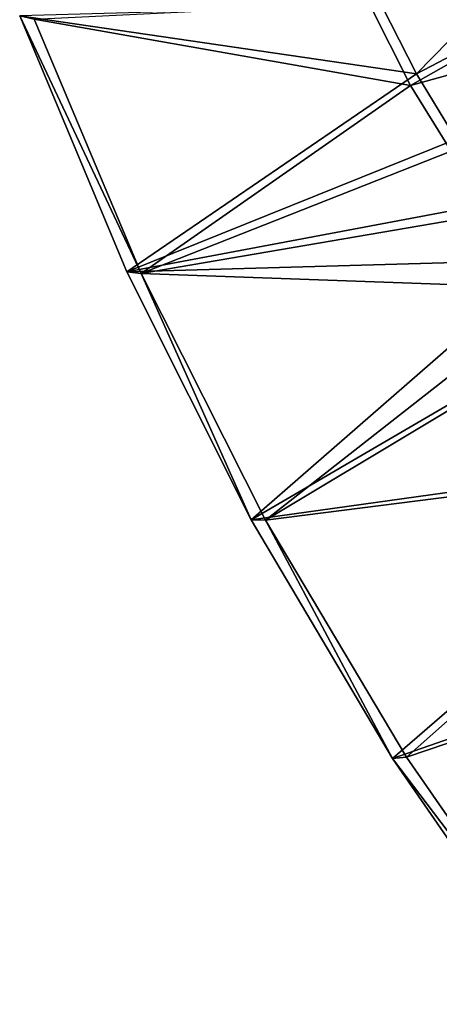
# Model space of a CAD drawing. Header units: metres. Extents: x -1501 to 0, y -1015 to 0.
# Tile 2 of 110: x -1439 to -1338, y -631 to -394. Entities that reach past the tile are written whole.
import ezdxf

# ---------------------------------------------------------------- set-up
doc = ezdxf.new("R2010")
doc.units = ezdxf.units.M

msp = doc.modelspace()

# ---------------------------------------------------------------- linework, layer by layer
at = {"layer": 'None'}
for points in [[(-1304.470459, -366.960876, -377.175201), (-1351.943481, -390.610016), (-1343.615356, -406.986908)], [(-1296.650391, -382.361053, -377.175201), (-1304.470459, -366.960876, -377.175201), (-1343.615356, -406.986908)], [(-1345.056763, -409.747253, -3), (-1355.144165, -389.88147, -3), (-1295.76123, -381.858002, -406)], [(-1345.056763, -409.747253, -3), (-1295.76123, -381.858002, -406), (-1288.241943, -394.056702, -406)], [(-1296.650391, -382.361053, -377.175201), (-1343.615356, -406.986908), (-1334.083496, -422.693665)], [(-1351.943481, -390.610016), (-1439.174805, -393.012756), (-1343.615356, -406.986908)], [(-1355.144165, -389.88147, -3), (-1345.056763, -409.747253, -3), (-1435.656006, -393.829926, -3)], [(-1439.174805, -393.012756), (-1413.408203, -454.588379), (-1343.615356, -406.986908)], [(-1413.408203, -454.588379), (-1439.174805, -393.012756), (-1413.408203, -454.588379, -45)], [(-1439.174805, -393.012756), (-1439.174805, -393.012756, -45), (-1413.408203, -454.588379, -45)], [(-1435.656006, -393.829926, -45), (-1409.899414, -455.033936, -45), (-1439.174805, -393.012756, -45)], [(-1439.174805, -393.012756, -45), (-1409.899414, -455.033936, -45), (-1413.408203, -454.588379, -45)], [(-1435.656006, -393.829926, -3), (-1345.056763, -409.747253, -3), (-1409.899414, -455.033936, -3)], [(-1435.656006, -393.829926, -3), (-1409.899414, -455.033936, -3), (-1435.656006, -393.829926, -45)], [(-1409.899414, -455.033936, -3), (-1409.899414, -455.033936, -45), (-1435.656006, -393.829926, -45)], [(-1335.307495, -425.563843, -3), (-1345.056763, -409.747253, -3), (-1288.241943, -394.056702, -406)], [(-1343.615356, -406.986908), (-1413.408203, -454.588379), (-1334.083496, -422.693665)], [(-1345.056763, -409.747253, -3), (-1335.307495, -425.563843, -3), (-1409.899414, -455.033936, -3)], [(-1413.408203, -454.588379), (-1323.401245, -437.641937), (-1334.083496, -422.693665)], [(-1409.899414, -455.033936, -3), (-1335.307495, -425.563843, -3), (-1324.562012, -440.397522, -3)], [(-1323.401245, -437.641937), (-1413.408203, -454.588379), (-1311.629028, -451.747681)], [(-1409.899414, -455.033936, -3), (-1324.562012, -440.397522, -3), (-1308.839722, -458.597443, -3)], [(-1413.408203, -454.588379), (-1383.436035, -514.230164), (-1311.629028, -451.747681)], [(-1311.629028, -451.747681), (-1383.436035, -514.230164), (-1298.832642, -464.931549)], [(-1383.436035, -514.230164), (-1413.408203, -454.588379), (-1383.436035, -514.230164, -45)], [(-1413.408203, -454.588379), (-1413.408203, -454.588379, -45), (-1383.436035, -514.230164, -45)], [(-1409.899414, -455.033936, -45), (-1383.436035, -514.230164, -45), (-1413.408203, -454.588379, -45)], [(-1379.971436, -514.310059, -3), (-1409.899414, -455.033936, -3), (-1308.839722, -458.597443, -3)], [(-1409.899414, -455.033936, -3), (-1379.971436, -514.310059, -3), (-1409.899414, -455.033936, -45)], [(-1379.971436, -514.310059, -3), (-1379.971436, -514.310059, -45), (-1409.899414, -455.033936, -45)], [(-1409.899414, -455.033936, -45), (-1379.971436, -514.310059, -45), (-1383.436035, -514.230164, -45)], [(-1308.839722, -458.597443, -3), (-1300.634644, -466.816772, -3), (-1379.971436, -514.310059, -3)], [(-1383.436035, -514.230164), (-1263.665771, -497.59726), (-1298.832642, -464.931549)], [(-1300.634644, -466.816772, -3), (-1265.171631, -499.751129, -3), (-1379.971436, -514.310059, -3)], [(-1383.436035, -514.230164), (-1349.402466, -571.651245), (-1263.665771, -497.59726)], [(-1379.971436, -514.310059, -3), (-1265.171631, -499.751129, -3), (-1346.015503, -571.374329, -3)], [(-1349.402466, -571.651245), (-1227.581055, -529.246155), (-1263.665771, -497.59726)], [(-1265.171631, -499.751129, -3), (-1228.776978, -531.653076, -3), (-1346.015503, -571.374329, -3)], [(-1349.402466, -571.651245), (-1383.436035, -514.230164), (-1349.402466, -571.651245, -45)], [(-1383.436035, -514.230164), (-1383.436035, -514.230164, -45), (-1349.402466, -571.651245, -45)], [(-1379.971436, -514.310059, -45), (-1349.402466, -571.651245, -45), (-1383.436035, -514.230164, -45)], [(-1379.971436, -514.310059, -3), (-1346.015503, -571.374329, -3), (-1379.971436, -514.310059, -45)], [(-1346.015503, -571.374329, -3), (-1346.015503, -571.374329, -45), (-1379.971436, -514.310059, -45)], [(-1379.971436, -514.310059, -45), (-1346.015503, -571.374329, -45), (-1349.402466, -571.651245, -45)], [(-1349.402466, -571.651245), (-1311.470947, -626.575562), (-1227.581055, -529.246155)], [(-1346.015503, -571.374329, -3), (-1228.776978, -531.653076, -3), (-1308.194214, -625.953491, -3)], [(-1346.015503, -571.374329, -45), (-1308.194214, -625.953491, -45), (-1349.402466, -571.651245, -45)], [(-1311.470947, -626.575562), (-1349.402466, -571.651245), (-1311.470947, -626.575562, -45)], [(-1349.402466, -571.651245), (-1349.402466, -571.651245, -45), (-1311.470947, -626.575562, -45)], [(-1349.402466, -571.651245, -45), (-1308.194214, -625.953491, -45), (-1311.470947, -626.575562, -45)], [(-1346.015503, -571.374329, -3), (-1308.194214, -625.953491, -3), (-1346.015503, -571.374329, -45)], [(-1308.194214, -625.953491, -3), (-1308.194214, -625.953491, -45), (-1346.015503, -571.374329, -45)]]:
    msp.add_3dface(points, dxfattribs=at)
at = {"layer": 'None01'}
for points in [[(-1420.450195, -116.977798, -410), (-953.507996, -712.491272, -410), (-1404.711548, -104.637085, -410)], [(-1420.450195, -116.977798, -430), (-1404.711548, -104.637085, -430), (-953.507996, -712.491272, -430)], [(-1404.711548, -104.637085, -410), (-953.507996, -712.491272, -410), (-937.769287, -700.150574, -410)], [(-937.769287, -700.150574, -410), (-937.769287, -700.150574, -430), (-1404.711548, -104.637085, -410)], [(-937.769287, -700.150574, -430), (-1404.711548, -104.637085, -430), (-1404.711548, -104.637085, -410)], [(-1404.711548, -104.637085, -430), (-937.769287, -700.150574, -430), (-953.507996, -712.491272, -430)], [(-953.507996, -712.491272, -410), (-1420.450195, -116.977798, -410), (-953.507996, -712.491272, -430)], [(-1420.450195, -116.977798, -410), (-1420.450195, -116.977798, -430), (-953.507996, -712.491272, -430)]]:
    msp.add_3dface(points, dxfattribs=at)

doc.saveas('drawing.dxf')
